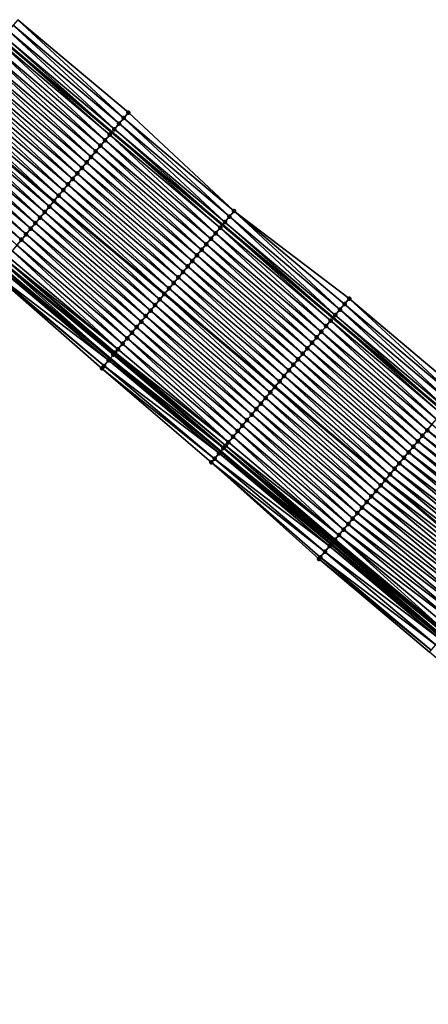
# Model space of a CAD drawing. Header units: feet. Extents: x 2010743 to 2022806, y 818705 to 837694.
# Tile 21 of 256: x 2016237 to 2016294, y 819605 to 819741. Entities that reach past the tile are written whole.
import ezdxf

# ---------------------------------------------------------------- set-up
doc = ezdxf.new("R2010")
doc.units = ezdxf.units.FT
doc.header["$MEASUREMENT"] = 0
for name, color, linetype, lineweight in [('EP_Travel Lane', 172, 'Continuous', 53), ('Road Shots', 141, 'Continuous', 100), ('STRIPING', 60, 'Continuous', 53)]:
    doc.layers.add(name, color=color, linetype=linetype, lineweight=lineweight)
doc.layers.add('I-77-MM17-21_NB-Surface-Border', color=7, linetype='Continuous')
doc.layers.add('I-77-MM17-21_NB-Surface-TIN', color=7, linetype='Continuous')

msp = doc.modelspace()

# ---------------------------------------------------------------- linework, layer by layer
at = {"layer": 'EP_Travel Lane'}
for points in [[(2016234.81, 819738.36, 264.54), (2016250.13, 819725.5, 264.78), (2016265.44, 819712.64, 265.04), (2016280.76, 819699.78, 265.28), (2016296.07, 819686.92, 265.54), (2016311.36, 819674.07, 265.79), (2016326.65, 819661.19, 266.04), (2016341.89, 819648.38, 266.29), (2016357.29, 819635.42, 266.55), (2016372.59, 819622.55, 266.81), (2016387.89, 819609.67, 267.07), (2016403.2, 819596.8, 267.34), (2016418.5, 819583.93, 267.6), (2016433.8, 819571.05, 267.85), (2016449.1, 819558.18, 268.1)], [(2016234.57, 819707.01, 265.17), (2016249.89, 819694.15, 265.4), (2016265.2, 819681.29, 265.67), (2016280.51, 819668.42, 265.91), (2016295.84, 819655.53, 266.16), (2016311.12, 819642.63, 266.41), (2016326.49, 819629.69, 266.68), (2016341.7, 819616.9, 266.94), (2016357, 819604.03, 267.21), (2016372.3, 819591.15, 267.48), (2016387.6, 819578.28, 267.75), (2016402.91, 819565.4, 268), (2016418.21, 819552.53, 268.24), (2016433.51, 819539.65, 268.47), (2016448.82, 819526.78, 268.7)]]:
    msp.add_polyline3d(points, dxfattribs=at)
at = {"layer": 'I-77-MM17-21_NB-Surface-Border', "color": 3, "linetype": 'Continuous', "lineweight": -3}
for points in [[(2016237.09, 819741.07, 264.45), (2016252.4, 819728.2, 264.69), (2016267.06, 819714.56, 265), (2016283.01, 819702.45, 265.21), (2016298.31, 819689.58, 265.5), (2016314.24, 819677.52, 265.71), (2016329.58, 819664.69, 265.98), (2016344.88, 819652.01, 266.25), (2016360.4, 819639.12, 266.5), (2016375.7, 819626.25, 266.75), (2016390.36, 819612.61, 267.03), (2016405.66, 819599.73, 267.27), (2016420.97, 819586.86, 267.55), (2016435.62, 819573.22, 267.81), (2016450.93, 819560.34, 268.07)], [(2016447.72, 819525.47, 268.59), (2016432.6, 819538.56, 268.39), (2016417.48, 819551.66, 268.18), (2016401.71, 819563.97, 267.87), (2016386.21, 819576.61, 267.6), (2016370.81, 819589.37, 267.31), (2016355.51, 819602.25, 267.04), (2016340.12, 819615.02, 266.77), (2016324.85, 819627.69, 266.51), (2016309.36, 819640.52, 266.25), (2016294.13, 819653.48, 266.01), (2016278.8, 819666.39, 265.74), (2016263.92, 819679.76, 265.56), (2016248.73, 819692.78, 265.29), (2016233.66, 819705.93, 265.09)]]:
    msp.add_polyline3d(points, dxfattribs=at)
at = {"layer": 'I-77-MM17-21_NB-Surface-TIN', "color": 128, "linetype": 'Continuous', "lineweight": -3}
for points in [[(2016251.11, 819726.67, 264.75), (2016236.45, 819740.3, 264.49), (2016235.8, 819739.54, 264.51)], [(2016251.75, 819727.43, 264.72), (2016237.09, 819741.07, 264.45), (2016236.45, 819740.3, 264.49)], [(2016251.11, 819726.67, 264.75), (2016251.75, 819727.43, 264.72), (2016236.45, 819740.3, 264.49)], [(2016251.75, 819727.43, 264.72), (2016252.4, 819728.2, 264.69), (2016237.09, 819741.07, 264.45)], [(2016235.16, 819738.77, 264.53), (2016234.81, 819738.36, 264.54), (2016250.13, 819725.5, 264.78)], [(2016250.46, 819725.9, 264.77), (2016235.8, 819739.54, 264.51), (2016235.16, 819738.77, 264.53)], [(2016250.46, 819725.9, 264.77), (2016235.16, 819738.77, 264.53), (2016250.13, 819725.5, 264.78)], [(2016250.46, 819725.9, 264.77), (2016251.11, 819726.67, 264.75), (2016235.8, 819739.54, 264.51)], [(2016249.18, 819724.37, 264.81), (2016234.51, 819738.01, 264.55), (2016233.87, 819737.24, 264.56)], [(2016249.82, 819725.14, 264.79), (2016234.81, 819738.36, 264.54), (2016234.51, 819738.01, 264.55)], [(2016249.18, 819724.37, 264.81), (2016249.82, 819725.14, 264.79), (2016234.51, 819738.01, 264.55)], [(2016249.82, 819725.14, 264.79), (2016250.13, 819725.5, 264.78), (2016234.81, 819738.36, 264.54)], [(2016247.89, 819722.84, 264.84), (2016233.23, 819736.48, 264.57), (2016232.58, 819735.71, 264.59)], [(2016248.53, 819723.6, 264.82), (2016233.87, 819737.24, 264.56), (2016233.23, 819736.48, 264.57)], [(2016247.89, 819722.84, 264.84), (2016248.53, 819723.6, 264.82), (2016233.23, 819736.48, 264.57)], [(2016248.53, 819723.6, 264.82), (2016249.18, 819724.37, 264.81), (2016233.87, 819737.24, 264.56)], [(2016246.6, 819721.31, 264.88), (2016231.94, 819734.95, 264.61), (2016231.3, 819734.18, 264.63)], [(2016247.24, 819722.07, 264.86), (2016232.58, 819735.71, 264.59), (2016231.94, 819734.95, 264.61)], [(2016246.6, 819721.31, 264.88), (2016247.24, 819722.07, 264.86), (2016231.94, 819734.95, 264.61)], [(2016247.24, 819722.07, 264.86), (2016247.89, 819722.84, 264.84), (2016232.58, 819735.71, 264.59)], [(2016245.31, 819719.78, 264.91), (2016230.65, 819733.42, 264.64), (2016230.01, 819732.65, 264.66)], [(2016245.96, 819720.54, 264.9), (2016231.3, 819734.18, 264.63), (2016230.65, 819733.42, 264.64)], [(2016245.31, 819719.78, 264.91), (2016245.96, 819720.54, 264.9), (2016230.65, 819733.42, 264.64)], [(2016245.96, 819720.54, 264.9), (2016246.6, 819721.31, 264.88), (2016231.3, 819734.18, 264.63)], [(2016244.67, 819719.01, 264.93), (2016230.01, 819732.65, 264.66), (2016229.36, 819731.89, 264.67)], [(2016244.67, 819719.01, 264.93), (2016245.31, 819719.78, 264.91), (2016230.01, 819732.65, 264.66)], [(2016243.38, 819717.48, 264.96), (2016228.72, 819731.12, 264.69), (2016228.08, 819730.35, 264.7)], [(2016244.03, 819718.25, 264.94), (2016229.36, 819731.89, 264.67), (2016228.72, 819731.12, 264.69)], [(2016243.38, 819717.48, 264.96), (2016244.03, 819718.25, 264.94), (2016228.72, 819731.12, 264.69)], [(2016244.03, 819718.25, 264.94), (2016244.67, 819719.01, 264.93), (2016229.36, 819731.89, 264.67)], [(2016227.43, 819729.59, 264.71), (2016226.79, 819728.82, 264.73), (2016242.09, 819715.95, 264.99)], [(2016242.74, 819716.72, 264.97), (2016228.08, 819730.35, 264.7), (2016227.43, 819729.59, 264.71)], [(2016242.74, 819716.72, 264.97), (2016227.43, 819729.59, 264.71), (2016242.09, 819715.95, 264.99)], [(2016242.74, 819716.72, 264.97), (2016243.38, 819717.48, 264.96), (2016228.08, 819730.35, 264.7)], [(2016240.81, 819714.42, 265.04), (2016226.15, 819728.06, 264.76), (2016225.5, 819727.29, 264.78)], [(2016241.45, 819715.19, 265.02), (2016226.79, 819728.82, 264.73), (2016226.15, 819728.06, 264.76)], [(2016240.81, 819714.42, 265.04), (2016241.45, 819715.19, 265.02), (2016226.15, 819728.06, 264.76)], [(2016241.45, 819715.19, 265.02), (2016242.09, 819715.95, 264.99), (2016226.79, 819728.82, 264.73)], [(2016267.06, 819714.56, 265), (2016252.4, 819728.2, 264.69), (2016251.75, 819727.43, 264.72)], [(2016239.52, 819712.89, 265.07), (2016224.86, 819726.53, 264.79), (2016224.21, 819725.76, 264.81)], [(2016240.16, 819713.66, 265.05), (2016225.5, 819727.29, 264.78), (2016224.86, 819726.53, 264.79)], [(2016239.52, 819712.89, 265.07), (2016240.16, 819713.66, 265.05), (2016224.86, 819726.53, 264.79)], [(2016240.16, 819713.66, 265.05), (2016240.81, 819714.42, 265.04), (2016225.5, 819727.29, 264.78)], [(2016265.77, 819713.03, 265.03), (2016251.11, 819726.67, 264.75), (2016250.46, 819725.9, 264.77)], [(2016266.41, 819713.79, 265.02), (2016251.75, 819727.43, 264.72), (2016251.11, 819726.67, 264.75)], [(2016265.77, 819713.03, 265.03), (2016266.41, 819713.79, 265.02), (2016251.11, 819726.67, 264.75)], [(2016266.41, 819713.79, 265.02), (2016267.06, 819714.56, 265), (2016251.75, 819727.43, 264.72)], [(2016238.88, 819712.13, 265.09), (2016224.21, 819725.76, 264.81), (2016223.57, 819725, 264.83)], [(2016238.88, 819712.13, 265.09), (2016239.52, 819712.89, 265.07), (2016224.21, 819725.76, 264.81)], [(2016264.48, 819711.5, 265.05), (2016249.82, 819725.14, 264.79), (2016249.18, 819724.37, 264.81)], [(2016265.13, 819712.26, 265.04), (2016250.13, 819725.5, 264.78), (2016249.82, 819725.14, 264.79)], [(2016264.48, 819711.5, 265.05), (2016265.13, 819712.26, 265.04), (2016249.82, 819725.14, 264.79)], [(2016250.46, 819725.9, 264.77), (2016250.13, 819725.5, 264.78), (2016265.44, 819712.64, 265.04)], [(2016265.13, 819712.26, 265.04), (2016265.44, 819712.64, 265.04), (2016250.13, 819725.5, 264.78)], [(2016265.77, 819713.03, 265.03), (2016250.46, 819725.9, 264.77), (2016265.44, 819712.64, 265.04)], [(2016237.59, 819710.6, 265.12), (2016222.93, 819724.23, 264.84), (2016222.28, 819723.47, 264.86)], [(2016238.23, 819711.36, 265.1), (2016223.57, 819725, 264.83), (2016222.93, 819724.23, 264.84)], [(2016237.59, 819710.6, 265.12), (2016238.23, 819711.36, 265.1), (2016222.93, 819724.23, 264.84)], [(2016238.23, 819711.36, 265.1), (2016238.88, 819712.13, 265.09), (2016223.57, 819725, 264.83)], [(2016263.84, 819710.73, 265.07), (2016249.18, 819724.37, 264.81), (2016248.53, 819723.6, 264.82)], [(2016263.84, 819710.73, 265.07), (2016264.48, 819711.5, 265.05), (2016249.18, 819724.37, 264.81)], [(2016236.94, 819709.83, 265.13), (2016237.59, 819710.6, 265.12), (2016222.28, 819723.47, 264.86)], [(2016262.55, 819709.2, 265.1), (2016247.89, 819722.84, 264.84), (2016247.24, 819722.07, 264.86)], [(2016263.19, 819709.97, 265.09), (2016248.53, 819723.6, 264.82), (2016247.89, 819722.84, 264.84)], [(2016262.55, 819709.2, 265.1), (2016263.19, 819709.97, 265.09), (2016247.89, 819722.84, 264.84)], [(2016263.19, 819709.97, 265.09), (2016263.84, 819710.73, 265.07), (2016248.53, 819723.6, 264.82)], [(2016261.26, 819707.67, 265.14), (2016246.6, 819721.31, 264.88), (2016245.96, 819720.54, 264.9)], [(2016261.91, 819708.44, 265.12), (2016247.24, 819722.07, 264.86), (2016246.6, 819721.31, 264.88)], [(2016261.26, 819707.67, 265.14), (2016261.91, 819708.44, 265.12), (2016246.6, 819721.31, 264.88)], [(2016261.91, 819708.44, 265.12), (2016262.55, 819709.2, 265.1), (2016247.24, 819722.07, 264.86)], [(2016259.98, 819706.14, 265.17), (2016245.31, 819719.78, 264.91), (2016244.67, 819719.01, 264.93)], [(2016260.62, 819706.91, 265.15), (2016245.96, 819720.54, 264.9), (2016245.31, 819719.78, 264.91)], [(2016259.98, 819706.14, 265.17), (2016260.62, 819706.91, 265.15), (2016245.31, 819719.78, 264.91)], [(2016260.62, 819706.91, 265.15), (2016261.26, 819707.67, 265.14), (2016245.96, 819720.54, 264.9)], [(2016259.33, 819705.38, 265.19), (2016244.67, 819719.01, 264.93), (2016244.03, 819718.25, 264.94)], [(2016259.33, 819705.38, 265.19), (2016259.98, 819706.14, 265.17), (2016244.67, 819719.01, 264.93)], [(2016258.04, 819703.85, 265.21), (2016243.38, 819717.48, 264.96), (2016242.74, 819716.72, 264.97)], [(2016258.69, 819704.61, 265.2), (2016244.03, 819718.25, 264.94), (2016243.38, 819717.48, 264.96)], [(2016258.04, 819703.85, 265.21), (2016258.69, 819704.61, 265.2), (2016243.38, 819717.48, 264.96)], [(2016258.69, 819704.61, 265.2), (2016259.33, 819705.38, 265.19), (2016244.03, 819718.25, 264.94)], [(2016256.76, 819702.32, 265.25), (2016242.09, 819715.95, 264.99), (2016241.45, 819715.19, 265.02)], [(2016242.74, 819716.72, 264.97), (2016242.09, 819715.95, 264.99), (2016257.4, 819703.08, 265.23)], [(2016256.76, 819702.32, 265.25), (2016257.4, 819703.08, 265.23), (2016242.09, 819715.95, 264.99)], [(2016258.04, 819703.85, 265.21), (2016242.74, 819716.72, 264.97), (2016257.4, 819703.08, 265.23)], [(2016255.47, 819700.79, 265.29), (2016240.81, 819714.42, 265.04), (2016240.16, 819713.66, 265.05)], [(2016256.11, 819701.55, 265.27), (2016241.45, 819715.19, 265.02), (2016240.81, 819714.42, 265.04)], [(2016255.47, 819700.79, 265.29), (2016256.11, 819701.55, 265.27), (2016240.81, 819714.42, 265.04)], [(2016256.11, 819701.55, 265.27), (2016256.76, 819702.32, 265.25), (2016241.45, 819715.19, 265.02)], [(2016281.72, 819700.92, 265.26), (2016267.06, 819714.56, 265), (2016266.41, 819713.79, 265.02)], [(2016281.72, 819700.92, 265.26), (2016282.36, 819701.69, 265.24), (2016267.06, 819714.56, 265)], [(2016282.36, 819701.69, 265.24), (2016283.01, 819702.45, 265.21), (2016267.06, 819714.56, 265)], [(2016254.18, 819699.26, 265.32), (2016239.52, 819712.89, 265.07), (2016238.88, 819712.13, 265.09)], [(2016254.82, 819700.02, 265.31), (2016240.16, 819713.66, 265.05), (2016239.52, 819712.89, 265.07)], [(2016254.18, 819699.26, 265.32), (2016254.82, 819700.02, 265.31), (2016239.52, 819712.89, 265.07)], [(2016254.82, 819700.02, 265.31), (2016255.47, 819700.79, 265.29), (2016240.16, 819713.66, 265.05)], [(2016265.77, 819713.03, 265.03), (2016265.44, 819712.64, 265.04), (2016280.76, 819699.78, 265.28)], [(2016281.07, 819700.16, 265.27), (2016266.41, 819713.79, 265.02), (2016265.77, 819713.03, 265.03)], [(2016281.07, 819700.16, 265.27), (2016265.77, 819713.03, 265.03), (2016280.76, 819699.78, 265.28)], [(2016281.07, 819700.16, 265.27), (2016281.72, 819700.92, 265.26), (2016266.41, 819713.79, 265.02)], [(2016253.54, 819698.49, 265.34), (2016238.88, 819712.13, 265.09), (2016238.23, 819711.36, 265.1)], [(2016253.54, 819698.49, 265.34), (2016254.18, 819699.26, 265.32), (2016238.88, 819712.13, 265.09)], [(2016279.14, 819697.86, 265.32), (2016264.48, 819711.5, 265.05), (2016263.84, 819710.73, 265.07)], [(2016279.79, 819698.63, 265.3), (2016265.13, 819712.26, 265.04), (2016264.48, 819711.5, 265.05)], [(2016279.14, 819697.86, 265.32), (2016279.79, 819698.63, 265.3), (2016264.48, 819711.5, 265.05)], [(2016280.43, 819699.39, 265.29), (2016265.44, 819712.64, 265.04), (2016265.13, 819712.26, 265.04)], [(2016279.79, 819698.63, 265.3), (2016280.43, 819699.39, 265.29), (2016265.13, 819712.26, 265.04)], [(2016280.43, 819699.39, 265.29), (2016280.76, 819699.78, 265.28), (2016265.44, 819712.64, 265.04)], [(2016252.25, 819696.96, 265.37), (2016237.59, 819710.6, 265.12), (2016236.94, 819709.83, 265.13)], [(2016252.89, 819697.72, 265.35), (2016238.23, 819711.36, 265.1), (2016237.59, 819710.6, 265.12)], [(2016252.25, 819696.96, 265.37), (2016252.89, 819697.72, 265.35), (2016237.59, 819710.6, 265.12)], [(2016252.89, 819697.72, 265.35), (2016253.54, 819698.49, 265.34), (2016238.23, 819711.36, 265.1)], [(2016278.5, 819697.1, 265.34), (2016263.84, 819710.73, 265.07), (2016263.19, 819709.97, 265.09)], [(2016278.5, 819697.1, 265.34), (2016279.14, 819697.86, 265.32), (2016263.84, 819710.73, 265.07)], [(2016250.96, 819695.43, 265.41), (2016236.3, 819709.07, 265.15), (2016235.66, 819708.3, 265.17)], [(2016251.61, 819696.19, 265.38), (2016236.94, 819709.83, 265.13), (2016236.3, 819709.07, 265.15)], [(2016250.96, 819695.43, 265.41), (2016251.61, 819696.19, 265.38), (2016236.3, 819709.07, 265.15)], [(2016251.61, 819696.19, 265.38), (2016252.25, 819696.96, 265.37), (2016236.94, 819709.83, 265.13)], [(2016277.21, 819695.57, 265.38), (2016262.55, 819709.2, 265.1), (2016261.91, 819708.44, 265.12)], [(2016277.86, 819696.33, 265.36), (2016263.19, 819709.97, 265.09), (2016262.55, 819709.2, 265.1)], [(2016277.21, 819695.57, 265.38), (2016277.86, 819696.33, 265.36), (2016262.55, 819709.2, 265.1)], [(2016277.86, 819696.33, 265.36), (2016278.5, 819697.1, 265.34), (2016263.19, 819709.97, 265.09)], [(2016234.95, 819707.46, 265.19), (2016234.57, 819707.01, 265.17), (2016249.89, 819694.15, 265.4)], [(2016250.32, 819694.66, 265.42), (2016235.01, 819707.54, 265.19), (2016234.95, 819707.46, 265.19)], [(2016250.32, 819694.66, 265.42), (2016234.95, 819707.46, 265.19), (2016249.89, 819694.15, 265.4)], [(2016250.45, 819694.83, 265.42), (2016235.31, 819707.89, 265.18), (2016235.01, 819707.54, 265.19)], [(2016250.32, 819694.66, 265.42), (2016250.39, 819694.75, 265.42), (2016235.01, 819707.54, 265.19)], [(2016250.39, 819694.75, 265.42), (2016250.45, 819694.83, 265.42), (2016235.01, 819707.54, 265.19)], [(2016250.96, 819695.43, 265.41), (2016235.66, 819708.3, 265.17), (2016235.31, 819707.89, 265.18)], [(2016250.45, 819694.83, 265.42), (2016250.57, 819694.97, 265.42), (2016235.31, 819707.89, 265.18)], [(2016250.57, 819694.97, 265.42), (2016250.96, 819695.43, 265.41), (2016235.31, 819707.89, 265.18)], [(2016275.92, 819694.04, 265.41), (2016261.26, 819707.67, 265.14), (2016260.62, 819706.91, 265.15)], [(2016276.57, 819694.8, 265.4), (2016261.91, 819708.44, 265.12), (2016261.26, 819707.67, 265.14)], [(2016275.92, 819694.04, 265.41), (2016276.57, 819694.8, 265.4), (2016261.26, 819707.67, 265.14)], [(2016276.57, 819694.8, 265.4), (2016277.21, 819695.57, 265.38), (2016261.91, 819708.44, 265.12)], [(2016249.03, 819693.13, 265.32), (2016233.73, 819706, 265.1), (2016233.66, 819705.93, 265.09)], [(2016249.67, 819693.9, 265.39), (2016234.37, 819706.77, 265.16), (2016233.73, 819706, 265.1)], [(2016249.03, 819693.13, 265.32), (2016249.67, 819693.9, 265.39), (2016233.73, 819706, 265.1)], [(2016234.37, 819706.77, 265.16), (2016249.89, 819694.15, 265.4), (2016234.57, 819707.01, 265.17)], [(2016249.67, 819693.9, 265.39), (2016249.89, 819694.15, 265.4), (2016234.37, 819706.77, 265.16)], [(2016274.64, 819692.51, 265.45), (2016259.98, 819706.14, 265.17), (2016259.33, 819705.38, 265.19)], [(2016275.28, 819693.27, 265.43), (2016260.62, 819706.91, 265.15), (2016259.98, 819706.14, 265.17)], [(2016274.64, 819692.51, 265.45), (2016275.28, 819693.27, 265.43), (2016259.98, 819706.14, 265.17)], [(2016275.28, 819693.27, 265.43), (2016275.92, 819694.04, 265.41), (2016260.62, 819706.91, 265.15)], [(2016248.73, 819692.78, 265.29), (2016249.03, 819693.13, 265.32), (2016233.66, 819705.93, 265.09)], [(2016273.99, 819691.74, 265.46), (2016259.33, 819705.38, 265.19), (2016258.69, 819704.61, 265.2)], [(2016273.99, 819691.74, 265.46), (2016274.64, 819692.51, 265.45), (2016259.33, 819705.38, 265.19)], [(2016258.04, 819703.85, 265.21), (2016257.4, 819703.08, 265.23), (2016272.71, 819690.21, 265.49)], [(2016273.35, 819690.97, 265.47), (2016258.69, 819704.61, 265.2), (2016258.04, 819703.85, 265.21)], [(2016273.35, 819690.97, 265.47), (2016258.04, 819703.85, 265.21), (2016272.71, 819690.21, 265.49)], [(2016273.35, 819690.97, 265.47), (2016273.99, 819691.74, 265.46), (2016258.69, 819704.61, 265.2)], [(2016271.42, 819688.68, 265.53), (2016256.76, 819702.32, 265.25), (2016256.11, 819701.55, 265.27)], [(2016272.06, 819689.44, 265.52), (2016257.4, 819703.08, 265.23), (2016256.76, 819702.32, 265.25)], [(2016271.42, 819688.68, 265.53), (2016272.06, 819689.44, 265.52), (2016256.76, 819702.32, 265.25)], [(2016272.06, 819689.44, 265.52), (2016272.71, 819690.21, 265.49), (2016257.4, 819703.08, 265.23)], [(2016297.67, 819688.82, 265.51), (2016283.01, 819702.45, 265.21), (2016282.36, 819701.69, 265.24)], [(2016297.67, 819688.82, 265.51), (2016298.31, 819689.58, 265.5), (2016283.01, 819702.45, 265.21)], [(2016270.13, 819687.15, 265.57), (2016255.47, 819700.79, 265.29), (2016254.82, 819700.02, 265.31)], [(2016270.77, 819687.91, 265.55), (2016256.11, 819701.55, 265.27), (2016255.47, 819700.79, 265.29)], [(2016270.13, 819687.15, 265.57), (2016270.77, 819687.91, 265.55), (2016255.47, 819700.79, 265.29)], [(2016270.77, 819687.91, 265.55), (2016271.42, 819688.68, 265.53), (2016256.11, 819701.55, 265.27)], [(2016296.38, 819687.29, 265.54), (2016281.72, 819700.92, 265.26), (2016281.07, 819700.16, 265.27)], [(2016297.02, 819688.05, 265.53), (2016282.36, 819701.69, 265.24), (2016281.72, 819700.92, 265.26)], [(2016296.38, 819687.29, 265.54), (2016297.02, 819688.05, 265.53), (2016281.72, 819700.92, 265.26)], [(2016297.02, 819688.05, 265.53), (2016297.67, 819688.82, 265.51), (2016282.36, 819701.69, 265.24)], [(2016268.84, 819685.62, 265.6), (2016254.18, 819699.26, 265.32), (2016253.54, 819698.49, 265.34)], [(2016269.49, 819686.38, 265.59), (2016254.82, 819700.02, 265.31), (2016254.18, 819699.26, 265.32)], [(2016268.84, 819685.62, 265.6), (2016269.49, 819686.38, 265.59), (2016254.18, 819699.26, 265.32)], [(2016269.49, 819686.38, 265.59), (2016270.13, 819687.15, 265.57), (2016254.82, 819700.02, 265.31)], [(2016295.09, 819685.75, 265.56), (2016280.43, 819699.39, 265.29), (2016279.79, 819698.63, 265.3)], [(2016295.74, 819686.52, 265.55), (2016280.76, 819699.78, 265.28), (2016280.43, 819699.39, 265.29)], [(2016295.09, 819685.75, 265.56), (2016295.74, 819686.52, 265.55), (2016280.43, 819699.39, 265.29)], [(2016281.07, 819700.16, 265.27), (2016280.76, 819699.78, 265.28), (2016296.07, 819686.92, 265.54)], [(2016295.74, 819686.52, 265.55), (2016296.07, 819686.92, 265.54), (2016280.76, 819699.78, 265.28)], [(2016296.38, 819687.29, 265.54), (2016281.07, 819700.16, 265.27), (2016296.07, 819686.92, 265.54)], [(2016268.2, 819684.85, 265.61), (2016253.54, 819698.49, 265.34), (2016252.89, 819697.72, 265.35)], [(2016268.2, 819684.85, 265.61), (2016268.84, 819685.62, 265.6), (2016253.54, 819698.49, 265.34)], [(2016293.81, 819684.22, 265.59), (2016279.14, 819697.86, 265.32), (2016278.5, 819697.1, 265.34)], [(2016294.45, 819684.99, 265.57), (2016279.79, 819698.63, 265.3), (2016279.14, 819697.86, 265.32)], [(2016293.81, 819684.22, 265.59), (2016294.45, 819684.99, 265.57), (2016279.14, 819697.86, 265.32)], [(2016294.45, 819684.99, 265.57), (2016295.09, 819685.75, 265.56), (2016279.79, 819698.63, 265.3)], [(2016266.91, 819683.32, 265.65), (2016252.25, 819696.96, 265.37), (2016251.61, 819696.19, 265.38)], [(2016267.55, 819684.09, 265.63), (2016252.89, 819697.72, 265.35), (2016252.25, 819696.96, 265.37)], [(2016266.91, 819683.32, 265.65), (2016267.55, 819684.09, 265.63), (2016252.25, 819696.96, 265.37)], [(2016267.55, 819684.09, 265.63), (2016268.2, 819684.85, 265.61), (2016252.89, 819697.72, 265.35)], [(2016293.16, 819683.46, 265.61), (2016278.5, 819697.1, 265.34), (2016277.86, 819696.33, 265.36)], [(2016293.16, 819683.46, 265.61), (2016293.81, 819684.22, 265.59), (2016278.5, 819697.1, 265.34)], [(2016266.27, 819682.56, 265.67), (2016250.96, 819695.43, 265.41), (2016250.57, 819694.97, 265.42)], [(2016266.27, 819682.56, 265.67), (2016251.61, 819696.19, 265.38), (2016250.96, 819695.43, 265.41)], [(2016266.27, 819682.56, 265.67), (2016266.91, 819683.32, 265.65), (2016251.61, 819696.19, 265.38)], [(2016291.87, 819681.93, 265.64), (2016277.21, 819695.57, 265.38), (2016276.57, 819694.8, 265.4)], [(2016292.52, 819682.69, 265.63), (2016277.86, 819696.33, 265.36), (2016277.21, 819695.57, 265.38)], [(2016291.87, 819681.93, 265.64), (2016292.52, 819682.69, 265.63), (2016277.21, 819695.57, 265.38)], [(2016292.52, 819682.69, 265.63), (2016293.16, 819683.46, 265.61), (2016277.86, 819696.33, 265.36)], [(2016264.98, 819681.03, 265.66), (2016249.67, 819693.9, 265.39), (2016249.03, 819693.13, 265.32)], [(2016249.67, 819693.9, 265.39), (2016265.2, 819681.29, 265.67), (2016249.89, 819694.15, 265.4)], [(2016264.98, 819681.03, 265.66), (2016265.2, 819681.29, 265.67), (2016249.67, 819693.9, 265.39)], [(2016265.57, 819681.73, 265.68), (2016250.32, 819694.66, 265.42), (2016249.89, 819694.15, 265.4)], [(2016265.57, 819681.73, 265.68), (2016249.89, 819694.15, 265.4), (2016265.2, 819681.29, 265.67)], [(2016265.62, 819681.79, 265.68), (2016250.39, 819694.75, 265.42), (2016250.32, 819694.66, 265.42)], [(2016265.57, 819681.73, 265.68), (2016265.62, 819681.79, 265.68), (2016250.32, 819694.66, 265.42)], [(2016265.62, 819681.79, 265.68), (2016265.62, 819681.79, 265.68), (2016250.32, 819694.66, 265.42)], [(2016265.62, 819681.79, 265.68), (2016250.45, 819694.83, 265.42), (2016250.39, 819694.75, 265.42)], [(2016265.87, 819682.09, 265.68), (2016250.57, 819694.97, 265.42), (2016250.45, 819694.83, 265.42)], [(2016265.62, 819681.79, 265.68), (2016265.87, 819682.09, 265.68), (2016250.45, 819694.83, 265.42)], [(2016265.87, 819682.09, 265.68), (2016266.27, 819682.56, 265.67), (2016250.57, 819694.97, 265.42)], [(2016290.59, 819680.4, 265.68), (2016275.92, 819694.04, 265.41), (2016275.28, 819693.27, 265.43)], [(2016291.23, 819681.16, 265.66), (2016276.57, 819694.8, 265.4), (2016275.92, 819694.04, 265.41)], [(2016290.59, 819680.4, 265.68), (2016291.23, 819681.16, 265.66), (2016275.92, 819694.04, 265.41)], [(2016291.23, 819681.16, 265.66), (2016291.87, 819681.93, 265.64), (2016276.57, 819694.8, 265.4)], [(2016264.34, 819680.26, 265.61), (2016249.03, 819693.13, 265.32), (2016248.73, 819692.78, 265.29)], [(2016263.92, 819679.76, 265.56), (2016264.34, 819680.26, 265.61), (2016248.73, 819692.78, 265.29)], [(2016264.34, 819680.26, 265.61), (2016264.98, 819681.03, 265.66), (2016249.03, 819693.13, 265.32)], [(2016289.3, 819678.87, 265.71), (2016274.64, 819692.51, 265.45), (2016273.99, 819691.74, 265.46)], [(2016289.94, 819679.63, 265.69), (2016275.28, 819693.27, 265.43), (2016274.64, 819692.51, 265.45)], [(2016289.3, 819678.87, 265.71), (2016289.94, 819679.63, 265.69), (2016274.64, 819692.51, 265.45)], [(2016289.94, 819679.63, 265.69), (2016290.59, 819680.4, 265.68), (2016275.28, 819693.27, 265.43)], [(2016288.65, 819678.1, 265.72), (2016273.99, 819691.74, 265.46), (2016273.35, 819690.97, 265.47)], [(2016288.65, 819678.1, 265.72), (2016289.3, 819678.87, 265.71), (2016273.99, 819691.74, 265.46)], [(2016287.37, 819676.57, 265.76), (2016272.71, 819690.21, 265.49), (2016272.06, 819689.44, 265.52)], [(2016273.35, 819690.97, 265.47), (2016272.71, 819690.21, 265.49), (2016288.01, 819677.34, 265.73)], [(2016287.37, 819676.57, 265.76), (2016288.01, 819677.34, 265.73), (2016272.71, 819690.21, 265.49)], [(2016288.65, 819678.1, 265.72), (2016273.35, 819690.97, 265.47), (2016288.01, 819677.34, 265.73)], [(2016286.08, 819675.04, 265.79), (2016271.42, 819688.68, 265.53), (2016270.77, 819687.91, 265.55)], [(2016286.72, 819675.81, 265.77), (2016272.06, 819689.44, 265.52), (2016271.42, 819688.68, 265.53)], [(2016286.08, 819675.04, 265.79), (2016286.72, 819675.81, 265.77), (2016271.42, 819688.68, 265.53)], [(2016286.72, 819675.81, 265.77), (2016287.37, 819676.57, 265.76), (2016272.06, 819689.44, 265.52)], [(2016284.79, 819673.51, 265.82), (2016270.13, 819687.15, 265.57), (2016269.49, 819686.38, 265.59)], [(2016285.44, 819674.28, 265.81), (2016270.77, 819687.91, 265.55), (2016270.13, 819687.15, 265.57)], [(2016284.79, 819673.51, 265.82), (2016285.44, 819674.28, 265.81), (2016270.13, 819687.15, 265.57)], [(2016285.44, 819674.28, 265.81), (2016286.08, 819675.04, 265.79), (2016270.77, 819687.91, 265.55)], [(2016283.5, 819671.98, 265.85), (2016268.84, 819685.62, 265.6), (2016268.2, 819684.85, 265.61)], [(2016284.15, 819672.75, 265.83), (2016269.49, 819686.38, 265.59), (2016268.84, 819685.62, 265.6)], [(2016283.5, 819671.98, 265.85), (2016284.15, 819672.75, 265.83), (2016268.84, 819685.62, 265.6)], [(2016284.15, 819672.75, 265.83), (2016284.79, 819673.51, 265.82), (2016269.49, 819686.38, 265.59)], [(2016282.86, 819671.22, 265.86), (2016268.2, 819684.85, 265.61), (2016267.55, 819684.09, 265.63)], [(2016282.86, 819671.22, 265.86), (2016283.5, 819671.98, 265.85), (2016268.2, 819684.85, 265.61)], [(2016309.1, 819671.38, 265.84), (2016293.81, 819684.22, 265.59), (2016293.16, 819683.46, 265.61)], [(2016309.74, 819672.15, 265.82), (2016294.45, 819684.99, 265.57), (2016293.81, 819684.22, 265.59)], [(2016309.1, 819671.38, 265.84), (2016309.74, 819672.15, 265.82), (2016293.81, 819684.22, 265.59)], [(2016281.57, 819669.69, 265.9), (2016266.91, 819683.32, 265.65), (2016266.27, 819682.56, 265.67)], [(2016282.22, 819670.45, 265.88), (2016267.55, 819684.09, 265.63), (2016266.91, 819683.32, 265.65)], [(2016281.57, 819669.69, 265.9), (2016282.22, 819670.45, 265.88), (2016266.91, 819683.32, 265.65)], [(2016282.22, 819670.45, 265.88), (2016282.86, 819671.22, 265.86), (2016267.55, 819684.09, 265.63)], [(2016308.46, 819670.61, 265.86), (2016293.16, 819683.46, 265.61), (2016292.52, 819682.69, 265.63)], [(2016308.46, 819670.61, 265.86), (2016309.1, 819671.38, 265.84), (2016293.16, 819683.46, 265.61)], [(2016280.73, 819668.68, 265.92), (2016265.57, 819681.73, 265.68), (2016265.2, 819681.29, 265.67)], [(2016280.93, 819668.92, 265.92), (2016265.62, 819681.79, 265.68), (2016265.57, 819681.73, 265.68)], [(2016280.73, 819668.68, 265.92), (2016280.86, 819668.84, 265.92), (2016265.57, 819681.73, 265.68)], [(2016280.86, 819668.84, 265.92), (2016280.93, 819668.92, 265.92), (2016265.57, 819681.73, 265.68)], [(2016281.05, 819669.06, 265.92), (2016265.87, 819682.09, 265.68), (2016265.62, 819681.79, 265.68)], [(2016280.93, 819668.92, 265.92), (2016265.62, 819681.79, 265.68), (2016265.62, 819681.79, 265.68)], [(2016280.93, 819668.92, 265.92), (2016281.05, 819669.06, 265.92), (2016265.62, 819681.79, 265.68)], [(2016281.57, 819669.69, 265.9), (2016266.27, 819682.56, 265.67), (2016265.87, 819682.09, 265.68)], [(2016281.05, 819669.06, 265.92), (2016281.57, 819669.69, 265.9), (2016265.87, 819682.09, 265.68)], [(2016307.18, 819669.08, 265.89), (2016291.87, 819681.93, 265.64), (2016291.23, 819681.16, 265.66)], [(2016307.82, 819669.85, 265.88), (2016292.52, 819682.69, 265.63), (2016291.87, 819681.93, 265.64)], [(2016307.18, 819669.08, 265.89), (2016307.82, 819669.85, 265.88), (2016291.87, 819681.93, 265.64)], [(2016307.82, 819669.85, 265.88), (2016308.46, 819670.61, 265.86), (2016292.52, 819682.69, 265.63)], [(2016279.64, 819667.39, 265.83), (2016264.34, 819680.26, 265.61), (2016263.92, 819679.76, 265.56)], [(2016280.29, 819668.16, 265.9), (2016264.98, 819681.03, 265.66), (2016264.34, 819680.26, 265.61)], [(2016279.64, 819667.39, 265.83), (2016280.29, 819668.16, 265.9), (2016264.34, 819680.26, 265.61)], [(2016264.98, 819681.03, 265.66), (2016280.51, 819668.42, 265.91), (2016265.2, 819681.29, 265.67)], [(2016280.29, 819668.16, 265.9), (2016280.51, 819668.42, 265.91), (2016264.98, 819681.03, 265.66)], [(2016280.73, 819668.68, 265.92), (2016265.2, 819681.29, 265.67), (2016280.51, 819668.42, 265.91)], [(2016305.89, 819667.55, 265.93), (2016290.59, 819680.4, 265.68), (2016289.94, 819679.63, 265.69)], [(2016306.54, 819668.31, 265.91), (2016291.23, 819681.16, 265.66), (2016290.59, 819680.4, 265.68)], [(2016305.89, 819667.55, 265.93), (2016306.54, 819668.31, 265.91), (2016290.59, 819680.4, 265.68)], [(2016306.54, 819668.31, 265.91), (2016307.18, 819669.08, 265.89), (2016291.23, 819681.16, 265.66)], [(2016278.8, 819666.39, 265.74), (2016279, 819666.62, 265.76), (2016263.92, 819679.76, 265.56)], [(2016279, 819666.62, 265.76), (2016279.64, 819667.39, 265.83), (2016263.92, 819679.76, 265.56)], [(2016304.61, 819666.01, 265.96), (2016289.3, 819678.87, 265.71), (2016288.65, 819678.1, 265.72)], [(2016305.25, 819666.78, 265.94), (2016289.94, 819679.63, 265.69), (2016289.3, 819678.87, 265.71)], [(2016304.61, 819666.01, 265.96), (2016305.25, 819666.78, 265.94), (2016289.3, 819678.87, 265.71)], [(2016305.25, 819666.78, 265.94), (2016305.89, 819667.55, 265.93), (2016289.94, 819679.63, 265.69)], [(2016303.97, 819665.25, 265.97), (2016288.65, 819678.1, 265.72), (2016288.01, 819677.34, 265.73)], [(2016303.97, 819665.25, 265.97), (2016304.61, 819666.01, 265.96), (2016288.65, 819678.1, 265.72)], [(2016302.69, 819663.71, 266), (2016287.37, 819676.57, 265.76), (2016286.72, 819675.81, 265.77)], [(2016287.37, 819676.57, 265.76), (2016303.33, 819664.48, 265.98), (2016288.01, 819677.34, 265.73)], [(2016302.69, 819663.71, 266), (2016303.33, 819664.48, 265.98), (2016287.37, 819676.57, 265.76)], [(2016303.97, 819665.25, 265.97), (2016288.01, 819677.34, 265.73), (2016303.33, 819664.48, 265.98)], [(2016301.4, 819662.18, 266.04), (2016286.08, 819675.04, 265.79), (2016285.44, 819674.28, 265.81)], [(2016302.04, 819662.94, 266.02), (2016286.72, 819675.81, 265.77), (2016286.08, 819675.04, 265.79)], [(2016301.4, 819662.18, 266.04), (2016302.04, 819662.94, 266.02), (2016286.08, 819675.04, 265.79)], [(2016302.04, 819662.94, 266.02), (2016302.69, 819663.71, 266), (2016286.72, 819675.81, 265.77)], [(2016300.12, 819660.64, 266.07), (2016284.79, 819673.51, 265.82), (2016284.15, 819672.75, 265.83)], [(2016300.76, 819661.41, 266.05), (2016285.44, 819674.28, 265.81), (2016284.79, 819673.51, 265.82)], [(2016300.12, 819660.64, 266.07), (2016300.76, 819661.41, 266.05), (2016284.79, 819673.51, 265.82)], [(2016300.76, 819661.41, 266.05), (2016301.4, 819662.18, 266.04), (2016285.44, 819674.28, 265.81)], [(2016298.83, 819659.11, 266.1), (2016283.5, 819671.98, 265.85), (2016282.86, 819671.22, 265.86)], [(2016299.48, 819659.88, 266.08), (2016284.15, 819672.75, 265.83), (2016283.5, 819671.98, 265.85)], [(2016298.83, 819659.11, 266.1), (2016299.48, 819659.88, 266.08), (2016283.5, 819671.98, 265.85)], [(2016299.48, 819659.88, 266.08), (2016300.12, 819660.64, 266.07), (2016284.15, 819672.75, 265.83)], [(2016298.19, 819658.34, 266.11), (2016282.86, 819671.22, 265.86), (2016282.22, 819670.45, 265.88)], [(2016298.19, 819658.34, 266.11), (2016298.83, 819659.11, 266.1), (2016282.86, 819671.22, 265.86)], [(2016296.46, 819656.27, 266.17), (2016281.57, 819669.69, 265.9), (2016281.05, 819669.06, 265.92)], [(2016297.55, 819657.58, 266.13), (2016282.22, 819670.45, 265.88), (2016281.57, 819669.69, 265.9)], [(2016296.46, 819656.27, 266.17), (2016296.91, 819656.81, 266.16), (2016281.57, 819669.69, 265.9)], [(2016296.91, 819656.81, 266.16), (2016297.55, 819657.58, 266.13), (2016281.57, 819669.69, 265.9)], [(2016297.55, 819657.58, 266.13), (2016298.19, 819658.34, 266.11), (2016282.22, 819670.45, 265.88)], [(2016295.63, 819655.28, 266.15), (2016280.29, 819668.16, 265.9), (2016279.64, 819667.39, 265.83)], [(2016280.29, 819668.16, 265.9), (2016295.84, 819655.53, 266.16), (2016280.51, 819668.42, 265.91)], [(2016295.63, 819655.28, 266.15), (2016295.84, 819655.53, 266.16), (2016280.29, 819668.16, 265.9)], [(2016295.99, 819655.71, 266.17), (2016280.73, 819668.68, 265.92), (2016280.51, 819668.42, 265.91)], [(2016295.99, 819655.71, 266.17), (2016280.51, 819668.42, 265.91), (2016295.84, 819655.53, 266.16)], [(2016296.24, 819656, 266.18), (2016280.86, 819668.84, 265.92), (2016280.73, 819668.68, 265.92)], [(2016295.99, 819655.71, 266.17), (2016296.24, 819656, 266.18), (2016280.73, 819668.68, 265.92)], [(2016296.24, 819656, 266.18), (2016280.93, 819668.92, 265.92), (2016280.86, 819668.84, 265.92)], [(2016296.27, 819656.04, 266.18), (2016281.05, 819669.06, 265.92), (2016280.93, 819668.92, 265.92)], [(2016296.24, 819656, 266.18), (2016296.27, 819656.04, 266.18), (2016280.93, 819668.92, 265.92)], [(2016296.27, 819656.04, 266.18), (2016296.46, 819656.27, 266.17), (2016281.05, 819669.06, 265.92)], [(2016294.34, 819653.74, 266.02), (2016279, 819666.62, 265.76), (2016278.8, 819666.39, 265.74)], [(2016294.99, 819654.51, 266.09), (2016279.64, 819667.39, 265.83), (2016279, 819666.62, 265.76)], [(2016294.34, 819653.74, 266.02), (2016294.99, 819654.51, 266.09), (2016279, 819666.62, 265.76)], [(2016294.99, 819654.51, 266.09), (2016295.63, 819655.28, 266.15), (2016279.64, 819667.39, 265.83)], [(2016294.13, 819653.48, 266.01), (2016294.34, 819653.74, 266.02), (2016278.8, 819666.39, 265.74)]]:
    msp.add_3dface(points, dxfattribs=at)
at = {"layer": 'Road Shots', "lineweight": 100}
for p in [(2016252.4, 819728.2, 264.69), (2016251.11, 819726.67, 264.75), (2016251.75, 819727.43, 264.72), (2016249.82, 819725.14, 264.79), (2016250.46, 819725.9, 264.77), (2016249.18, 819724.37, 264.81), (2016247.89, 819722.84, 264.84), (2016248.53, 819723.6, 264.82), (2016246.6, 819721.31, 264.88), (2016247.24, 819722.07, 264.86), (2016245.31, 819719.78, 264.91), (2016245.96, 819720.54, 264.9), (2016244.67, 819719.01, 264.93), (2016243.38, 819717.48, 264.96), (2016244.03, 819718.25, 264.94), (2016242.09, 819715.95, 264.99), (2016242.74, 819716.72, 264.97), (2016240.81, 819714.42, 265.04), (2016241.45, 819715.19, 265.02), (2016267.06, 819714.56, 265), (2016239.52, 819712.89, 265.07), (2016240.16, 819713.66, 265.05), (2016265.77, 819713.03, 265.03), (2016266.41, 819713.79, 265.02), (2016238.88, 819712.13, 265.09), (2016264.48, 819711.5, 265.05), (2016265.13, 819712.26, 265.04), (2016237.59, 819710.6, 265.12), (2016238.23, 819711.36, 265.1), (2016263.84, 819710.73, 265.07), (2016262.55, 819709.2, 265.1), (2016263.19, 819709.97, 265.09), (2016261.26, 819707.67, 265.14), (2016261.91, 819708.44, 265.12), (2016259.98, 819706.14, 265.17), (2016260.62, 819706.91, 265.15), (2016259.33, 819705.38, 265.19), (2016258.04, 819703.85, 265.21), (2016258.69, 819704.61, 265.2), (2016256.76, 819702.32, 265.25), (2016257.4, 819703.08, 265.23), (2016283.01, 819702.45, 265.21), (2016255.47, 819700.79, 265.29), (2016256.11, 819701.55, 265.27), (2016281.72, 819700.92, 265.26), (2016282.36, 819701.69, 265.24), (2016254.18, 819699.26, 265.32), (2016254.82, 819700.02, 265.31), (2016280.43, 819699.39, 265.29), (2016281.07, 819700.16, 265.27), (2016253.54, 819698.49, 265.34), (2016279.14, 819697.86, 265.32), (2016279.79, 819698.63, 265.3), (2016252.25, 819696.96, 265.37), (2016252.89, 819697.72, 265.35), (2016278.5, 819697.1, 265.34), (2016250.96, 819695.43, 265.41), (2016251.61, 819696.19, 265.38), (2016277.21, 819695.57, 265.38), (2016277.86, 819696.33, 265.36), (2016249.67, 819693.9, 265.39), (2016250.32, 819694.66, 265.42), (2016250.39, 819694.75, 265.42), (2016250.45, 819694.83, 265.42), (2016250.57, 819694.97, 265.42), (2016275.92, 819694.04, 265.41), (2016276.57, 819694.8, 265.4), (2016248.73, 819692.78, 265.29), (2016249.03, 819693.13, 265.32), (2016274.64, 819692.51, 265.45), (2016275.28, 819693.27, 265.43), (2016273.99, 819691.74, 265.46), (2016272.71, 819690.21, 265.49), (2016273.35, 819690.97, 265.47), (2016271.42, 819688.68, 265.53), (2016272.06, 819689.44, 265.52), (2016270.13, 819687.15, 265.57), (2016270.77, 819687.91, 265.55), (2016268.84, 819685.62, 265.6), (2016269.49, 819686.38, 265.59), (2016268.2, 819684.85, 265.61), (2016293.81, 819684.22, 265.59), (2016266.91, 819683.32, 265.65), (2016267.55, 819684.09, 265.63), (2016293.16, 819683.46, 265.61), (2016265.57, 819681.73, 265.68), (2016265.62, 819681.79, 265.68), (2016265.62, 819681.79, 265.68), (2016265.87, 819682.09, 265.68), (2016266.27, 819682.56, 265.67), (2016291.87, 819681.93, 265.64), (2016292.52, 819682.69, 265.63), (2016264.34, 819680.26, 265.61), (2016264.98, 819681.03, 265.66), (2016290.59, 819680.4, 265.68), (2016291.23, 819681.16, 265.66), (2016263.92, 819679.76, 265.56), (2016289.3, 819678.87, 265.71), (2016289.94, 819679.63, 265.69), (2016288.65, 819678.1, 265.72), (2016287.37, 819676.57, 265.76), (2016288.01, 819677.34, 265.73), (2016286.08, 819675.04, 265.79), (2016286.72, 819675.81, 265.77), (2016284.79, 819673.51, 265.82), (2016285.44, 819674.28, 265.81), (2016283.5, 819671.98, 265.85), (2016284.15, 819672.75, 265.83), (2016282.86, 819671.22, 265.86), (2016281.57, 819669.69, 265.9), (2016282.22, 819670.45, 265.88), (2016280.29, 819668.16, 265.9), (2016280.73, 819668.68, 265.92), (2016280.86, 819668.84, 265.92), (2016280.93, 819668.92, 265.92), (2016281.05, 819669.06, 265.92), (2016279, 819666.62, 265.76), (2016279.64, 819667.39, 265.83), (2016278.8, 819666.39, 265.74)]:
    msp.add_point(p, dxfattribs=at)
at = {"layer": 'STRIPING'}
msp.add_polyline3d([(2016226.79, 819728.82, 264.73), (2016242.09, 819715.95, 264.99), (2016257.4, 819703.08, 265.23), (2016272.71, 819690.21, 265.49), (2016288.01, 819677.34, 265.73), (2016303.33, 819664.48, 265.98), (2016318.67, 819651.65, 266.23), (2016334.07, 819638.89, 266.48), (2016349.45, 819626.11, 266.74), (2016364.76, 819613.24, 267.01), (2016380.06, 819600.36, 267.27), (2016395.36, 819587.49, 267.54), (2016410.66, 819574.62, 267.81), (2016425.97, 819561.74, 268.06), (2016441.27, 819548.87, 268.3), (2016456.57, 819535.99, 268.53)], dxfattribs=at)

doc.saveas('drawing.dxf')
